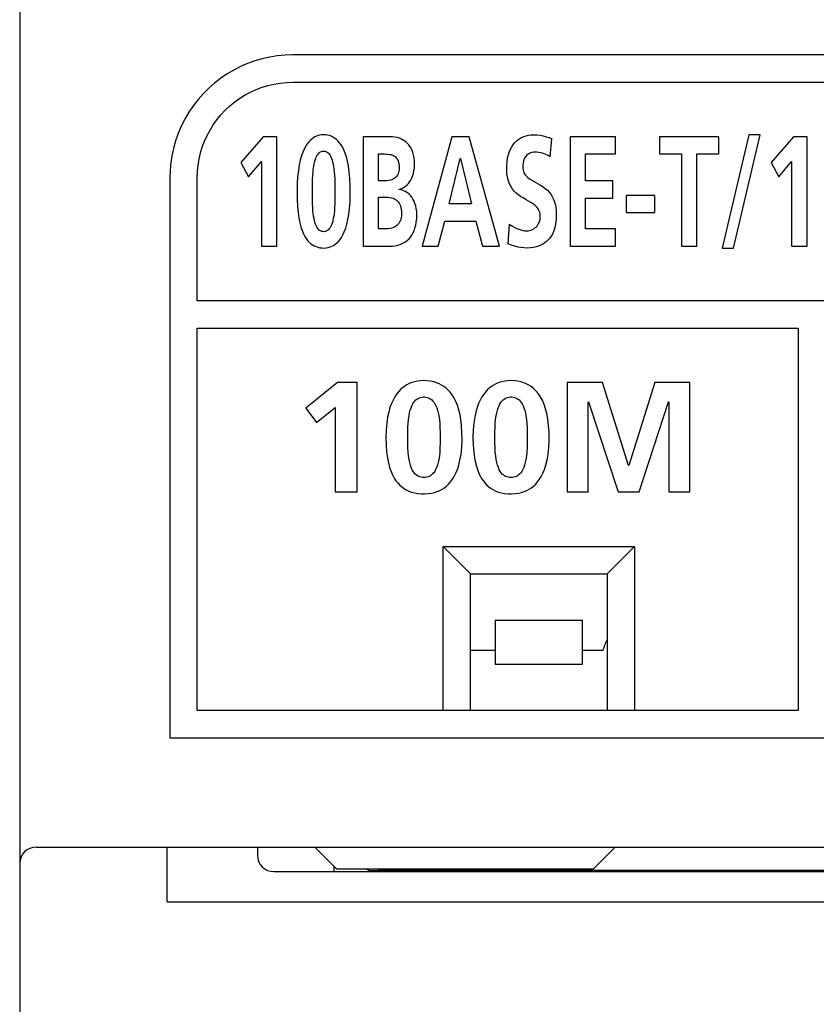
# Model space of a CAD drawing. Extents: x 0 to 819, y 0 to 477.
# Tile 11 of 24: x 630 to 644, y 176 to 194. Entities that reach past the tile are written whole.
import ezdxf

# ---------------------------------------------------------------- set-up
doc = ezdxf.new("R2010")
doc.units = 0
doc.header["$LTSCALE"] = 46.255
doc.layers.get('0').update_dxf_attribs({"linetype": 'CONTINUOUS'})
doc.layers.add('FEAT_ALL', color=7, linetype='CONTINUOUS')

msp = doc.modelspace()

# ---------------------------------------------------------------- linework, layer by layer
at = {"color": 7, "linetype": 'CONTINUOUS'}
for p, q in [((629.793, 213.249), (629.793, 123.311)), ((634.369, 193.772), (634.231, 193.742)), ((634.508, 193.794), (634.369, 193.772)), ((634.65, 193.807), (634.508, 193.794)), ((634.793, 193.812), (634.65, 193.807)), ((653.793, 193.812), (634.793, 193.812)), ((633.836, 193.599), (633.71, 193.535)), ((633.964, 193.655), (633.836, 193.599)), ((634.096, 193.702), (633.964, 193.655)), ((634.231, 193.742), (634.096, 193.702)), ((633.589, 193.463), (633.472, 193.384)), ((633.71, 193.535), (633.589, 193.463)), ((633.36, 193.297), (633.253, 193.202)), ((633.472, 193.384), (633.36, 193.297)), ((634.123, 193.179), (634.229, 193.219)), ((634.229, 193.219), (634.338, 193.252)), ((634.338, 193.252), (634.449, 193.278)), ((634.449, 193.278), (634.562, 193.297)), ((634.562, 193.297), (634.677, 193.308)), ((634.677, 193.308), (634.793, 193.312)), ((634.793, 193.312), (653.793, 193.312)), ((633.152, 193.101), (633.058, 192.995)), ((633.253, 193.202), (633.152, 193.101)), ((633.822, 193.018), (633.919, 193.079)), ((633.919, 193.079), (634.019, 193.132)), ((634.019, 193.132), (634.123, 193.179)), ((632.971, 192.883), (632.891, 192.766)), ((633.058, 192.995), (632.971, 192.883)), ((633.555, 192.799), (633.64, 192.878)), ((633.64, 192.878), (633.729, 192.951)), ((633.729, 192.951), (633.822, 193.018)), ((632.891, 192.766), (632.82, 192.645)), ((633.403, 192.626), (633.476, 192.715)), ((633.476, 192.715), (633.555, 192.799)), ((632.756, 192.52), (632.7, 192.391)), ((632.82, 192.645), (632.756, 192.52)), ((633.276, 192.436), (633.336, 192.533)), ((633.336, 192.533), (633.403, 192.626)), ((632.7, 192.391), (632.653, 192.259)), ((633.175, 192.232), (633.222, 192.335)), ((633.222, 192.335), (633.276, 192.436)), ((635.223, 192.324), (635.194, 192.31)), ((635.254, 192.335), (635.223, 192.324)), ((635.286, 192.342), (635.254, 192.335)), ((635.319, 192.347), (635.286, 192.342)), ((635.355, 192.349), (635.319, 192.347)), ((635.393, 192.347), (635.355, 192.349)), ((635.429, 192.342), (635.393, 192.347)), ((635.463, 192.334), (635.429, 192.342)), ((635.496, 192.322), (635.463, 192.334)), ((635.527, 192.307), (635.496, 192.322)), ((638.981, 192.301), (639.019, 192.318)), ((639.019, 192.318), (639.06, 192.331)), ((639.06, 192.331), (639.103, 192.341)), ((639.103, 192.341), (639.148, 192.347)), ((639.148, 192.347), (639.196, 192.349)), ((639.196, 192.349), (639.26, 192.347)), ((639.26, 192.347), (639.319, 192.34)), ((639.319, 192.34), (639.376, 192.33)), ((639.376, 192.33), (639.431, 192.315)), ((643.138, 192.349), (642.648, 190.277)), ((642.857, 190.277), (643.346, 192.349)), ((643.346, 192.349), (643.138, 192.349)), ((632.653, 192.259), (632.614, 192.124)), ((633.135, 192.126), (633.175, 192.232)), ((634.251, 192.315), (633.841, 191.844)), ((634.5, 192.315), (634.251, 192.315)), ((634.5, 190.312), (634.5, 192.315)), ((635.027, 192.14), (635, 192.089)), ((635.054, 192.182), (635.027, 192.14)), ((635.082, 192.218), (635.054, 192.182)), ((635.109, 192.248), (635.082, 192.218)), ((635.137, 192.272), (635.109, 192.248)), ((635.165, 192.293), (635.137, 192.272)), ((635.194, 192.31), (635.165, 192.293)), ((635.557, 192.289), (635.527, 192.307)), ((635.586, 192.267), (635.557, 192.289)), ((635.615, 192.241), (635.586, 192.267)), ((635.643, 192.21), (635.615, 192.241)), ((635.671, 192.172), (635.643, 192.21)), ((635.698, 192.128), (635.671, 192.172)), ((636.567, 192.315), (636.077, 192.315)), ((636.077, 192.315), (636.077, 190.312)), ((636.615, 192.313), (636.567, 192.315)), ((636.661, 192.307), (636.615, 192.313)), ((636.705, 192.298), (636.661, 192.307)), ((636.745, 192.286), (636.705, 192.298)), ((636.781, 192.271), (636.745, 192.286)), ((636.814, 192.254), (636.781, 192.271)), ((636.842, 192.236), (636.814, 192.254)), ((636.868, 192.216), (636.842, 192.236)), ((636.892, 192.193), (636.868, 192.216)), ((636.915, 192.167), (636.892, 192.193)), ((636.936, 192.137), (636.915, 192.167)), ((636.956, 192.103), (636.936, 192.137)), ((637.705, 192.315), (637.159, 190.312)), ((638.022, 192.315), (637.705, 192.315)), ((638.572, 190.312), (638.022, 192.315)), ((638.798, 192.13), (638.822, 192.168)), ((638.822, 192.168), (638.85, 192.201)), ((638.85, 192.201), (638.879, 192.231)), ((638.879, 192.231), (638.911, 192.258)), ((638.911, 192.258), (638.945, 192.281)), ((638.945, 192.281), (638.981, 192.301)), ((639.431, 192.315), (639.483, 192.298)), ((639.483, 192.298), (639.531, 192.277)), ((639.505, 191.947), (639.531, 192.277)), ((640.696, 192.315), (639.868, 192.315)), ((639.868, 192.315), (639.868, 190.312)), ((640.696, 191.999), (640.696, 192.315)), ((642.59, 192.315), (641.506, 192.315)), ((641.506, 192.315), (641.506, 191.999)), ((642.59, 191.999), (642.59, 192.315)), ((643.955, 192.315), (643.545, 191.844)), ((644.204, 192.315), (643.955, 192.315)), ((644.204, 190.312), (644.204, 192.315)), ((632.583, 191.987), (632.561, 191.847)), ((632.614, 192.124), (632.583, 191.987)), ((633.076, 191.906), (633.102, 192.017)), ((633.102, 192.017), (633.135, 192.126)), ((634.951, 191.963), (634.929, 191.885)), ((634.975, 192.03), (634.951, 191.963)), ((635, 192.089), (634.975, 192.03)), ((635.222, 191.943), (635.234, 191.966)), ((635.234, 191.966), (635.246, 191.987)), ((635.246, 191.987), (635.26, 192.004)), ((635.26, 192.004), (635.273, 192.018)), ((635.273, 192.018), (635.287, 192.029)), ((635.287, 192.029), (635.301, 192.038)), ((635.301, 192.038), (635.315, 192.044)), ((635.315, 192.044), (635.33, 192.048)), ((635.33, 192.048), (635.346, 192.05)), ((635.346, 192.05), (635.362, 192.05)), ((635.362, 192.05), (635.377, 192.048)), ((635.377, 192.048), (635.393, 192.044)), ((635.393, 192.044), (635.408, 192.038)), ((635.408, 192.038), (635.422, 192.03)), ((635.422, 192.03), (635.436, 192.019)), ((635.436, 192.019), (635.45, 192.005)), ((635.45, 192.005), (635.464, 191.989)), ((635.464, 191.989), (635.477, 191.968)), ((635.477, 191.968), (635.489, 191.945)), ((635.724, 192.075), (635.698, 192.128)), ((635.749, 192.014), (635.724, 192.075)), ((635.772, 191.944), (635.749, 192.014)), ((636.358, 191.999), (636.467, 191.999)), ((636.358, 191.505), (636.358, 191.999)), ((636.467, 191.999), (636.504, 191.998)), ((636.504, 191.998), (636.537, 191.996)), ((636.537, 191.996), (636.566, 191.992)), ((636.566, 191.992), (636.592, 191.987)), ((636.592, 191.987), (636.614, 191.979)), ((636.614, 191.979), (636.634, 191.97)), ((636.634, 191.97), (636.653, 191.959)), ((636.653, 191.959), (636.669, 191.946)), ((636.974, 192.066), (636.956, 192.103)), ((636.989, 192.024), (636.974, 192.066)), ((637.001, 191.978), (636.989, 192.024)), ((637.011, 191.925), (637.001, 191.978)), ((638.723, 191.929), (638.738, 191.99)), ((638.738, 191.99), (638.755, 192.043)), ((638.755, 192.043), (638.775, 192.089)), ((638.775, 192.089), (638.798, 192.13)), ((639.06, 191.961), (639.046, 191.942)), ((639.075, 191.977), (639.06, 191.961)), ((639.091, 191.991), (639.075, 191.977)), ((639.11, 192.003), (639.091, 191.991)), ((639.13, 192.013), (639.11, 192.003)), ((639.151, 192.022), (639.13, 192.013)), ((639.174, 192.028), (639.151, 192.022)), ((639.197, 192.032), (639.174, 192.028)), ((639.22, 192.033), (639.197, 192.032)), ((639.258, 192.032), (639.22, 192.033)), ((639.297, 192.027), (639.258, 192.032)), ((639.338, 192.018), (639.297, 192.027)), ((639.38, 192.006), (639.338, 192.018)), ((639.422, 191.99), (639.38, 192.006)), ((639.463, 191.971), (639.422, 191.99)), ((639.505, 191.947), (639.463, 191.971)), ((640.149, 191.999), (640.696, 191.999)), ((640.149, 191.505), (640.149, 191.999)), ((641.506, 191.999), (641.908, 191.999)), ((641.908, 191.999), (641.908, 190.312)), ((642.188, 191.999), (642.59, 191.999)), ((642.188, 190.312), (642.188, 191.999)), ((632.561, 191.847), (632.548, 191.705)), ((633.047, 191.678), (633.058, 191.793)), ((633.058, 191.793), (633.076, 191.906)), ((633.841, 191.844), (633.982, 191.583)), ((633.982, 191.583), (634.219, 191.858)), ((634.219, 191.858), (634.219, 190.312)), ((634.91, 191.797), (634.893, 191.696)), ((634.929, 191.885), (634.91, 191.797)), ((635.174, 191.767), (635.182, 191.81)), ((635.182, 191.81), (635.19, 191.849)), ((635.19, 191.849), (635.2, 191.884)), ((635.2, 191.884), (635.21, 191.915)), ((635.21, 191.915), (635.222, 191.943)), ((635.489, 191.945), (635.501, 191.918)), ((635.501, 191.918), (635.511, 191.886)), ((635.511, 191.886), (635.521, 191.852)), ((635.521, 191.852), (635.53, 191.813)), ((635.53, 191.813), (635.538, 191.769)), ((635.793, 191.864), (635.772, 191.944)), ((635.81, 191.773), (635.793, 191.864)), ((636.669, 191.946), (636.684, 191.931)), ((636.684, 191.931), (636.697, 191.913)), ((636.697, 191.913), (636.709, 191.894)), ((636.709, 191.894), (636.719, 191.871)), ((636.719, 191.871), (636.727, 191.846)), ((636.727, 191.846), (636.733, 191.817)), ((636.733, 191.817), (636.736, 191.785)), ((636.736, 191.785), (636.737, 191.749)), ((637.017, 191.866), (637.011, 191.925)), ((637.016, 191.742), (637.019, 191.801)), ((637.019, 191.801), (637.017, 191.866)), ((637.652, 191.086), (637.856, 191.913)), ((637.856, 191.913), (637.86, 191.913)), ((637.86, 191.913), (638.062, 191.086)), ((638.706, 191.714), (638.707, 191.788)), ((638.707, 191.788), (638.713, 191.861)), ((638.713, 191.861), (638.723, 191.929)), ((639.001, 191.798), (638.999, 191.755)), ((639.006, 191.836), (639.001, 191.798)), ((639.014, 191.869), (639.006, 191.836)), ((639.023, 191.897), (639.014, 191.869)), ((639.034, 191.921), (639.023, 191.897)), ((639.046, 191.942), (639.034, 191.921)), ((643.545, 191.844), (643.685, 191.583)), ((643.685, 191.583), (643.922, 191.858)), ((643.922, 191.858), (643.922, 190.312)), ((632.548, 191.705), (632.543, 191.562)), ((633.043, 191.562), (633.047, 191.678)), ((634.893, 191.696), (634.88, 191.582)), ((635.153, 191.541), (635.157, 191.606)), ((635.157, 191.606), (635.162, 191.665)), ((635.162, 191.665), (635.167, 191.719)), ((635.167, 191.719), (635.174, 191.767)), ((635.538, 191.769), (635.545, 191.721)), ((635.545, 191.721), (635.551, 191.667)), ((635.551, 191.667), (635.556, 191.608)), ((635.556, 191.608), (635.56, 191.543)), ((635.825, 191.669), (635.81, 191.773)), ((635.836, 191.549), (635.825, 191.669)), ((636.707, 191.613), (636.694, 191.594)), ((636.718, 191.634), (636.707, 191.613)), ((636.726, 191.659), (636.718, 191.634)), ((636.732, 191.686), (636.726, 191.659)), ((636.736, 191.716), (636.732, 191.686)), ((636.737, 191.749), (636.736, 191.716)), ((636.985, 191.594), (636.999, 191.639)), ((636.999, 191.639), (637.009, 191.688)), ((637.009, 191.688), (637.016, 191.742)), ((638.71, 191.644), (638.706, 191.714)), ((638.719, 191.582), (638.71, 191.644)), ((638.999, 191.755), (639.001, 191.727)), ((639.001, 191.727), (639.005, 191.701)), ((639.005, 191.701), (639.012, 191.678)), ((639.012, 191.678), (639.021, 191.655)), ((639.021, 191.655), (639.033, 191.633)), ((639.033, 191.633), (639.049, 191.612)), ((639.049, 191.612), (639.069, 191.59)), ((632.543, 191.562), (632.543, 181.312)), ((633.043, 189.312), (633.043, 191.562)), ((634.872, 191.453), (634.869, 191.307)), ((634.88, 191.582), (634.872, 191.453)), ((635.15, 191.392), (635.151, 191.47)), ((635.151, 191.47), (635.153, 191.541)), ((635.56, 191.543), (635.562, 191.471)), ((635.562, 191.471), (635.563, 191.393)), ((635.843, 191.413), (635.836, 191.549)), ((636.473, 191.505), (636.358, 191.505)), ((636.513, 191.507), (636.473, 191.505)), ((636.548, 191.511), (636.513, 191.507)), ((636.578, 191.517), (636.548, 191.511)), ((636.604, 191.526), (636.578, 191.517)), ((636.626, 191.536), (636.604, 191.526)), ((636.646, 191.547), (636.626, 191.536)), ((636.664, 191.561), (636.646, 191.547)), ((636.68, 191.577), (636.664, 191.561)), ((636.694, 191.594), (636.68, 191.577)), ((636.856, 191.41), (636.882, 191.432)), ((636.882, 191.432), (636.907, 191.457)), ((636.907, 191.457), (636.929, 191.486)), ((636.929, 191.486), (636.95, 191.518)), ((636.95, 191.518), (636.969, 191.554)), ((636.969, 191.554), (636.985, 191.594)), ((638.731, 191.528), (638.719, 191.582)), ((638.747, 191.48), (638.731, 191.528)), ((638.765, 191.437), (638.747, 191.48)), ((638.787, 191.396), (638.765, 191.437)), ((639.069, 191.59), (639.094, 191.568)), ((639.094, 191.568), (639.123, 191.546)), ((639.123, 191.546), (639.158, 191.524)), ((639.158, 191.524), (639.196, 191.502)), ((639.196, 191.502), (639.238, 191.479)), ((639.238, 191.479), (639.282, 191.454)), ((639.282, 191.454), (639.327, 191.428)), ((639.327, 191.428), (639.372, 191.399)), ((640.649, 191.505), (640.149, 191.505)), ((640.649, 191.189), (640.649, 191.505)), ((634.869, 191.307), (634.871, 191.166)), ((635.15, 191.307), (635.15, 191.392)), ((635.15, 191.225), (635.15, 191.307)), ((635.563, 191.393), (635.563, 191.307)), ((635.563, 191.307), (635.563, 191.225)), ((635.84, 191.129), (635.844, 191.27)), ((635.844, 191.27), (635.843, 191.413)), ((636.739, 191.353), (636.77, 191.363)), ((636.739, 191.347), (636.739, 191.353)), ((636.772, 191.341), (636.739, 191.347)), ((636.77, 191.363), (636.8, 191.375)), ((636.803, 191.332), (636.772, 191.341)), ((636.8, 191.375), (636.829, 191.391)), ((636.834, 191.32), (636.803, 191.332)), ((636.829, 191.391), (636.856, 191.41)), ((636.863, 191.304), (636.834, 191.32)), ((636.892, 191.285), (636.863, 191.304)), ((636.919, 191.263), (636.892, 191.285)), ((636.944, 191.237), (636.919, 191.263)), ((636.968, 191.207), (636.944, 191.237)), ((638.813, 191.357), (638.787, 191.396)), ((638.844, 191.32), (638.813, 191.357)), ((638.881, 191.283), (638.844, 191.32)), ((638.922, 191.249), (638.881, 191.283)), ((638.968, 191.217), (638.922, 191.249)), ((639.372, 191.399), (639.413, 191.367)), ((639.413, 191.367), (639.451, 191.334)), ((639.451, 191.334), (639.484, 191.299)), ((639.484, 191.299), (639.512, 191.262)), ((639.512, 191.262), (639.537, 191.223)), ((641.42, 191.241), (640.892, 191.241)), ((640.892, 191.241), (640.892, 190.926)), ((641.42, 190.926), (641.42, 191.241)), ((634.871, 191.166), (634.878, 191.039)), ((635.151, 191.15), (635.15, 191.225)), ((635.153, 191.08), (635.151, 191.15)), ((635.156, 191.017), (635.153, 191.08)), ((635.56, 191.08), (635.557, 191.016)), ((635.562, 191.149), (635.56, 191.08)), ((635.563, 191.225), (635.562, 191.149)), ((635.831, 191.002), (635.84, 191.129)), ((636.358, 191.207), (636.491, 191.207)), ((636.358, 190.627), (636.358, 191.207)), ((636.491, 191.207), (636.532, 191.205)), ((636.532, 191.205), (636.569, 191.201)), ((636.569, 191.201), (636.6, 191.195)), ((636.6, 191.195), (636.627, 191.187)), ((636.627, 191.187), (636.651, 191.177)), ((636.651, 191.177), (636.671, 191.166)), ((636.671, 191.166), (636.69, 191.153)), ((636.69, 191.153), (636.707, 191.137)), ((636.707, 191.137), (636.722, 191.12)), ((636.722, 191.12), (636.736, 191.099)), ((636.736, 191.099), (636.749, 191.076)), ((636.749, 191.076), (636.76, 191.05)), ((636.99, 191.174), (636.968, 191.207)), ((637.01, 191.136), (636.99, 191.174)), ((637.027, 191.095), (637.01, 191.136)), ((637.041, 191.049), (637.027, 191.095)), ((638.062, 191.086), (637.652, 191.086)), ((639.017, 191.187), (638.968, 191.217)), ((639.064, 191.16), (639.017, 191.187)), ((639.108, 191.135), (639.064, 191.16)), ((639.148, 191.112), (639.108, 191.135)), ((639.182, 191.089), (639.148, 191.112)), ((639.213, 191.067), (639.182, 191.089)), ((639.239, 191.045), (639.213, 191.067)), ((639.537, 191.223), (639.558, 191.181)), ((639.558, 191.181), (639.576, 191.135)), ((639.576, 191.135), (639.592, 191.083)), ((639.592, 191.083), (639.603, 191.026)), ((640.149, 191.189), (640.649, 191.189)), ((640.149, 190.627), (640.149, 191.189)), ((634.878, 191.039), (634.889, 190.927)), ((634.889, 190.927), (634.903, 190.827)), ((635.161, 190.959), (635.156, 191.017)), ((635.166, 190.907), (635.161, 190.959)), ((635.173, 190.86), (635.166, 190.907)), ((635.547, 190.906), (635.54, 190.859)), ((635.552, 190.959), (635.547, 190.906)), ((635.557, 191.016), (635.552, 190.959)), ((635.801, 190.797), (635.817, 190.893)), ((635.817, 190.893), (635.831, 191.002)), ((636.76, 191.05), (636.768, 191.02)), ((636.768, 191.02), (636.775, 190.987)), ((636.775, 190.987), (636.779, 190.948)), ((636.779, 190.948), (636.78, 190.906)), ((636.78, 190.906), (636.779, 190.867)), ((637.052, 191), (637.041, 191.049)), ((637.059, 190.947), (637.052, 191)), ((637.061, 190.891), (637.059, 190.947)), ((637.059, 190.817), (637.061, 190.891)), ((639.26, 191.022), (639.239, 191.045)), ((639.278, 190.999), (639.26, 191.022)), ((639.292, 190.976), (639.278, 190.999)), ((639.303, 190.952), (639.292, 190.976)), ((639.312, 190.925), (639.303, 190.952)), ((639.317, 190.896), (639.312, 190.925)), ((639.32, 190.866), (639.317, 190.896)), ((639.603, 191.026), (639.611, 190.961)), ((639.611, 190.961), (639.614, 190.89)), ((639.614, 190.89), (639.612, 190.819)), ((640.892, 190.926), (641.42, 190.926)), ((634.903, 190.827), (634.921, 190.739)), ((634.921, 190.739), (634.941, 190.662)), ((635.18, 190.818), (635.173, 190.86)), ((635.188, 190.779), (635.18, 190.818)), ((635.197, 190.745), (635.188, 190.779)), ((635.207, 190.715), (635.197, 190.745)), ((635.218, 190.688), (635.207, 190.715)), ((635.504, 190.714), (635.493, 190.688)), ((635.515, 190.745), (635.504, 190.714)), ((635.524, 190.779), (635.515, 190.745)), ((635.532, 190.817), (635.524, 190.779)), ((635.54, 190.859), (635.532, 190.817)), ((635.759, 190.638), (635.781, 190.712)), ((635.781, 190.712), (635.801, 190.797)), ((636.716, 190.708), (636.698, 190.691)), ((636.732, 190.728), (636.716, 190.708)), ((636.746, 190.75), (636.732, 190.728)), ((636.758, 190.774), (636.746, 190.75)), ((636.767, 190.802), (636.758, 190.774)), ((636.774, 190.832), (636.767, 190.802)), ((636.779, 190.867), (636.774, 190.832)), ((637.042, 190.691), (637.052, 190.75)), ((637.052, 190.75), (637.059, 190.817)), ((637.45, 190.312), (637.572, 190.771)), ((637.572, 190.771), (638.141, 190.771)), ((638.141, 190.771), (638.261, 190.312)), ((638.754, 190.716), (638.728, 190.355)), ((638.754, 190.716), (638.799, 190.684)), ((639.262, 190.68), (639.278, 190.701)), ((639.278, 190.701), (639.291, 190.723)), ((639.291, 190.723), (639.302, 190.747)), ((639.302, 190.747), (639.311, 190.774)), ((639.311, 190.774), (639.317, 190.803)), ((639.317, 190.803), (639.32, 190.834)), ((639.32, 190.834), (639.32, 190.866)), ((639.606, 190.75), (639.595, 190.686)), ((639.612, 190.819), (639.606, 190.75)), ((634.941, 190.662), (634.964, 190.595)), ((634.964, 190.595), (634.988, 190.537)), ((634.988, 190.537), (635.014, 190.488)), ((635.23, 190.665), (635.218, 190.688)), ((635.242, 190.644), (635.23, 190.665)), ((635.255, 190.626), (635.242, 190.644)), ((635.268, 190.612), (635.255, 190.626)), ((635.282, 190.6), (635.268, 190.612)), ((635.296, 190.591), (635.282, 190.6)), ((635.31, 190.584), (635.296, 190.591)), ((635.325, 190.579), (635.31, 190.584)), ((635.34, 190.577), (635.325, 190.579)), ((635.355, 190.576), (635.34, 190.577)), ((635.37, 190.577), (635.355, 190.576)), ((635.385, 190.579), (635.37, 190.577)), ((635.4, 190.584), (635.385, 190.579)), ((635.414, 190.591), (635.4, 190.584)), ((635.428, 190.6), (635.414, 190.591)), ((635.442, 190.611), (635.428, 190.6)), ((635.456, 190.626), (635.442, 190.611)), ((635.469, 190.643), (635.456, 190.626)), ((635.482, 190.664), (635.469, 190.643)), ((635.493, 190.688), (635.482, 190.664)), ((635.681, 190.47), (635.708, 190.517)), ((635.708, 190.517), (635.734, 190.573)), ((635.734, 190.573), (635.759, 190.638)), ((636.491, 190.627), (636.358, 190.627)), ((636.534, 190.629), (636.491, 190.627)), ((636.572, 190.634), (636.534, 190.629)), ((636.604, 190.641), (636.572, 190.634)), ((636.633, 190.651), (636.604, 190.641)), ((636.657, 190.662), (636.633, 190.651)), ((636.679, 190.675), (636.657, 190.662)), ((636.698, 190.691), (636.679, 190.675)), ((636.969, 190.512), (636.991, 190.55)), ((636.991, 190.55), (637.011, 190.592)), ((637.011, 190.592), (637.028, 190.639)), ((637.028, 190.639), (637.042, 190.691)), ((638.799, 190.684), (638.842, 190.658)), ((638.842, 190.658), (638.885, 190.637)), ((638.885, 190.637), (638.926, 190.62)), ((638.926, 190.62), (638.965, 190.607)), ((638.965, 190.607), (639.003, 190.599)), ((639.003, 190.599), (639.038, 190.594)), ((639.038, 190.594), (639.072, 190.593)), ((639.072, 190.593), (639.097, 190.594)), ((639.097, 190.594), (639.124, 190.599)), ((639.124, 190.599), (639.15, 190.606)), ((639.15, 190.606), (639.176, 190.616)), ((639.176, 190.616), (639.201, 190.629)), ((639.201, 190.629), (639.223, 190.644)), ((639.223, 190.644), (639.244, 190.661)), ((639.244, 190.661), (639.262, 190.68)), ((639.542, 190.533), (639.519, 190.493)), ((639.562, 190.577), (639.542, 190.533)), ((639.58, 190.628), (639.562, 190.577)), ((639.595, 190.686), (639.58, 190.628)), ((640.699, 190.627), (640.149, 190.627)), ((640.699, 190.312), (640.699, 190.627)), ((635.014, 190.488), (635.041, 190.445)), ((635.041, 190.445), (635.068, 190.41)), ((635.068, 190.41), (635.096, 190.38)), ((635.096, 190.38), (635.124, 190.355)), ((635.124, 190.355), (635.154, 190.334)), ((635.539, 190.326), (635.569, 190.345)), ((635.569, 190.345), (635.598, 190.369)), ((635.598, 190.369), (635.626, 190.396)), ((635.626, 190.396), (635.654, 190.43)), ((635.654, 190.43), (635.681, 190.47)), ((636.711, 190.33), (636.754, 190.343)), ((636.754, 190.343), (636.794, 190.359)), ((636.794, 190.359), (636.83, 190.378)), ((636.83, 190.378), (636.863, 190.399)), ((636.863, 190.399), (636.892, 190.422)), ((636.892, 190.422), (636.919, 190.448)), ((636.919, 190.448), (636.945, 190.478)), ((636.945, 190.478), (636.969, 190.512)), ((638.796, 190.331), (638.728, 190.355)), ((639.37, 190.348), (639.332, 190.328)), ((639.405, 190.371), (639.37, 190.348)), ((639.437, 190.396), (639.405, 190.371)), ((639.467, 190.425), (639.437, 190.396)), ((639.494, 190.457), (639.467, 190.425)), ((639.519, 190.493), (639.494, 190.457)), ((634.219, 190.312), (634.5, 190.312)), ((635.154, 190.334), (635.184, 190.316)), ((635.184, 190.316), (635.217, 190.302)), ((635.217, 190.302), (635.252, 190.29)), ((635.252, 190.29), (635.288, 190.282)), ((635.288, 190.282), (635.326, 190.278)), ((635.326, 190.278), (635.365, 190.277)), ((635.365, 190.277), (635.403, 190.28)), ((635.403, 190.28), (635.44, 190.286)), ((635.44, 190.286), (635.475, 190.296)), ((635.475, 190.296), (635.508, 190.309)), ((635.508, 190.309), (635.539, 190.326)), ((636.077, 190.312), (636.567, 190.312)), ((636.567, 190.312), (636.616, 190.314)), ((636.616, 190.314), (636.665, 190.32)), ((636.665, 190.32), (636.711, 190.33)), ((637.159, 190.312), (637.45, 190.312)), ((638.261, 190.312), (638.572, 190.312)), ((638.858, 190.31), (638.796, 190.331)), ((638.914, 190.295), (638.858, 190.31)), ((638.968, 190.285), (638.914, 190.295)), ((639.025, 190.279), (638.968, 190.285)), ((639.088, 190.277), (639.025, 190.279)), ((639.145, 190.28), (639.088, 190.277)), ((639.198, 190.286), (639.145, 190.28)), ((639.246, 190.297), (639.198, 190.286)), ((639.291, 190.311), (639.246, 190.297)), ((639.332, 190.328), (639.291, 190.311)), ((639.868, 190.312), (640.699, 190.312)), ((641.908, 190.312), (642.188, 190.312)), ((642.648, 190.277), (642.857, 190.277)), ((643.922, 190.312), (644.204, 190.312)), ((655.543, 189.312), (633.043, 189.312)), ((633.043, 188.812), (644.043, 188.812)), ((633.043, 181.812), (633.043, 188.812)), ((644.043, 188.812), (644.043, 181.812)), ((635.612, 187.814), (635.027, 187.344)), ((635.968, 187.814), (635.612, 187.814)), ((635.968, 185.812), (635.968, 187.814)), ((636.971, 187.814), (636.924, 187.795)), ((637.022, 187.828), (636.971, 187.814)), ((637.075, 187.839), (637.022, 187.828)), ((637.131, 187.846), (637.075, 187.839)), ((637.189, 187.849), (637.131, 187.846)), ((637.253, 187.846), (637.189, 187.849)), ((637.314, 187.839), (637.253, 187.846)), ((637.37, 187.827), (637.314, 187.839)), ((637.422, 187.811), (637.37, 187.827)), ((637.471, 187.792), (637.422, 187.811)), ((638.566, 187.814), (638.519, 187.795)), ((638.616, 187.828), (638.566, 187.814)), ((638.67, 187.839), (638.616, 187.828)), ((638.726, 187.846), (638.67, 187.839)), ((638.784, 187.849), (638.726, 187.846)), ((638.848, 187.846), (638.784, 187.849)), ((638.908, 187.839), (638.848, 187.846)), ((638.964, 187.827), (638.908, 187.839)), ((639.017, 187.811), (638.964, 187.827)), ((639.065, 187.792), (639.017, 187.811)), ((640.458, 187.814), (639.815, 187.814)), ((639.815, 187.814), (639.815, 185.812)), ((640.934, 186.296), (640.458, 187.814)), ((641.417, 187.814), (640.94, 186.296)), ((642.059, 187.814), (641.417, 187.814)), ((642.059, 185.812), (642.059, 187.814)), ((636.727, 187.646), (636.692, 187.602)), ((636.763, 187.685), (636.727, 187.646)), ((636.8, 187.719), (636.763, 187.685)), ((636.839, 187.748), (636.8, 187.719)), ((636.88, 187.773), (636.839, 187.748)), ((636.924, 187.795), (636.88, 187.773)), ((637.516, 187.769), (637.471, 187.792)), ((637.558, 187.743), (637.516, 187.769)), ((637.598, 187.712), (637.558, 187.743)), ((637.636, 187.677), (637.598, 187.712)), ((637.672, 187.636), (637.636, 187.677)), ((637.706, 187.59), (637.672, 187.636)), ((638.322, 187.646), (638.287, 187.602)), ((638.358, 187.685), (638.322, 187.646)), ((638.395, 187.719), (638.358, 187.685)), ((638.434, 187.748), (638.395, 187.719)), ((638.475, 187.773), (638.434, 187.748)), ((638.519, 187.795), (638.475, 187.773)), ((639.111, 187.769), (639.065, 187.792)), ((639.153, 187.743), (639.111, 187.769)), ((639.192, 187.712), (639.153, 187.743)), ((639.23, 187.677), (639.192, 187.712)), ((639.266, 187.636), (639.23, 187.677)), ((639.301, 187.59), (639.266, 187.636)), ((636.627, 187.493), (636.597, 187.429)), ((636.659, 187.551), (636.627, 187.493)), ((636.692, 187.602), (636.659, 187.551)), ((636.988, 187.425), (637.006, 187.453)), ((637.006, 187.453), (637.025, 187.476)), ((637.025, 187.476), (637.044, 187.496)), ((637.044, 187.496), (637.064, 187.512)), ((637.064, 187.512), (637.084, 187.525)), ((637.084, 187.525), (637.106, 187.535)), ((637.106, 187.535), (637.128, 187.542)), ((637.128, 187.542), (637.152, 187.548)), ((637.152, 187.548), (637.177, 187.55)), ((637.177, 187.55), (637.203, 187.55)), ((637.203, 187.55), (637.228, 187.547)), ((637.228, 187.547), (637.252, 187.542)), ((637.252, 187.542), (637.275, 187.535)), ((637.275, 187.535), (637.297, 187.524)), ((637.297, 187.524), (637.318, 187.511)), ((637.318, 187.511), (637.338, 187.495)), ((637.338, 187.495), (637.357, 187.476)), ((637.357, 187.476), (637.376, 187.452)), ((637.376, 187.452), (637.394, 187.424)), ((637.739, 187.538), (637.706, 187.59)), ((637.77, 187.479), (637.739, 187.538)), ((637.798, 187.412), (637.77, 187.479)), ((638.221, 187.493), (638.192, 187.429)), ((638.253, 187.551), (638.221, 187.493)), ((638.287, 187.602), (638.253, 187.551)), ((638.583, 187.425), (638.601, 187.453)), ((638.601, 187.453), (638.619, 187.476)), ((638.619, 187.476), (638.639, 187.496)), ((638.639, 187.496), (638.658, 187.512)), ((638.658, 187.512), (638.679, 187.525)), ((638.679, 187.525), (638.7, 187.535)), ((638.7, 187.535), (638.722, 187.542)), ((638.722, 187.542), (638.746, 187.548)), ((638.746, 187.548), (638.771, 187.55)), ((638.771, 187.55), (638.797, 187.55)), ((638.797, 187.55), (638.823, 187.547)), ((638.823, 187.547), (638.847, 187.542)), ((638.847, 187.542), (638.87, 187.535)), ((638.87, 187.535), (638.892, 187.524)), ((638.892, 187.524), (638.912, 187.511)), ((638.912, 187.511), (638.932, 187.495)), ((638.932, 187.495), (638.952, 187.476)), ((638.952, 187.476), (638.971, 187.452)), ((638.971, 187.452), (638.989, 187.424)), ((639.334, 187.538), (639.301, 187.59)), ((639.365, 187.479), (639.334, 187.538)), ((639.393, 187.412), (639.365, 187.479)), ((640.2, 187.458), (640.205, 187.464)), ((640.2, 185.812), (640.2, 187.458)), ((640.205, 187.464), (640.745, 185.812)), ((641.129, 185.812), (641.669, 187.464)), ((641.669, 187.464), (641.674, 187.464)), ((641.674, 187.464), (641.674, 185.812)), ((635.027, 187.344), (635.228, 187.083)), ((635.228, 187.083), (635.567, 187.358)), ((635.567, 187.358), (635.567, 185.812)), ((636.547, 187.273), (636.527, 187.179)), ((636.57, 187.355), (636.547, 187.273)), ((636.597, 187.429), (636.57, 187.355)), ((636.929, 187.259), (636.942, 187.309)), ((636.942, 187.309), (636.956, 187.353)), ((636.956, 187.353), (636.972, 187.391)), ((636.972, 187.391), (636.988, 187.425)), ((637.394, 187.424), (637.411, 187.391)), ((637.411, 187.391), (637.427, 187.353)), ((637.427, 187.353), (637.441, 187.31)), ((637.441, 187.31), (637.454, 187.26)), ((637.824, 187.336), (637.798, 187.412)), ((637.847, 187.247), (637.824, 187.336)), ((638.141, 187.273), (638.121, 187.179)), ((638.165, 187.355), (638.141, 187.273)), ((638.192, 187.429), (638.165, 187.355)), ((638.524, 187.259), (638.536, 187.309)), ((638.536, 187.309), (638.55, 187.353)), ((638.55, 187.353), (638.566, 187.391)), ((638.566, 187.391), (638.583, 187.425)), ((638.989, 187.424), (639.006, 187.391)), ((639.006, 187.391), (639.021, 187.353)), ((639.021, 187.353), (639.036, 187.31)), ((639.036, 187.31), (639.049, 187.26)), ((639.418, 187.335), (639.393, 187.412)), ((639.441, 187.247), (639.418, 187.335)), ((636.527, 187.179), (636.51, 187.071)), ((636.903, 187.068), (636.91, 187.139)), ((636.91, 187.139), (636.919, 187.203)), ((636.919, 187.203), (636.929, 187.259)), ((637.454, 187.26), (637.465, 187.203)), ((637.465, 187.203), (637.474, 187.139)), ((637.474, 187.139), (637.481, 187.068)), ((637.866, 187.146), (637.847, 187.247)), ((637.88, 187.03), (637.866, 187.146)), ((638.121, 187.179), (638.105, 187.071)), ((638.498, 187.068), (638.504, 187.139)), ((638.504, 187.139), (638.513, 187.203)), ((638.513, 187.203), (638.524, 187.259)), ((639.049, 187.26), (639.059, 187.203)), ((639.059, 187.203), (639.068, 187.139)), ((639.068, 187.139), (639.075, 187.068)), ((639.46, 187.146), (639.441, 187.247)), ((639.474, 187.03), (639.46, 187.146)), ((636.499, 186.948), (636.495, 186.807)), ((636.51, 187.071), (636.499, 186.948)), ((636.897, 186.902), (636.899, 186.989)), ((636.899, 186.989), (636.903, 187.068)), ((637.481, 187.068), (637.485, 186.989)), ((637.485, 186.989), (637.487, 186.902)), ((637.888, 186.899), (637.88, 187.03)), ((638.093, 186.948), (638.089, 186.807)), ((638.105, 187.071), (638.093, 186.948)), ((638.491, 186.902), (638.494, 186.989)), ((638.494, 186.989), (638.498, 187.068)), ((639.075, 187.068), (639.079, 186.989)), ((639.079, 186.989), (639.082, 186.902)), ((639.482, 186.898), (639.474, 187.03)), ((636.495, 186.807), (636.498, 186.668)), ((636.897, 186.807), (636.897, 186.902)), ((636.897, 186.711), (636.897, 186.807)), ((637.487, 186.902), (637.488, 186.807)), ((637.488, 186.807), (637.487, 186.711)), ((637.883, 186.627), (637.889, 186.761)), ((637.889, 186.761), (637.888, 186.899)), ((638.089, 186.807), (638.092, 186.668)), ((638.491, 186.807), (638.491, 186.902)), ((638.491, 186.711), (638.491, 186.807)), ((639.082, 186.902), (639.082, 186.807)), ((639.082, 186.807), (639.082, 186.711)), ((639.477, 186.627), (639.483, 186.76)), ((639.483, 186.76), (639.482, 186.898)), ((636.498, 186.668), (636.507, 186.544)), ((636.899, 186.622), (636.897, 186.711)), ((636.903, 186.542), (636.899, 186.622)), ((637.485, 186.623), (637.481, 186.542)), ((637.487, 186.711), (637.485, 186.623)), ((637.87, 186.504), (637.883, 186.627)), ((638.092, 186.668), (638.102, 186.545)), ((638.494, 186.622), (638.491, 186.711)), ((638.498, 186.542), (638.494, 186.622)), ((639.079, 186.623), (639.075, 186.542)), ((639.082, 186.711), (639.079, 186.623)), ((639.464, 186.504), (639.477, 186.627)), ((636.507, 186.544), (636.522, 186.436)), ((636.522, 186.436), (636.541, 186.342)), ((636.91, 186.47), (636.903, 186.542)), ((636.92, 186.406), (636.91, 186.47)), ((636.931, 186.35), (636.92, 186.406)), ((637.464, 186.407), (637.452, 186.35)), ((637.474, 186.471), (637.464, 186.407)), ((637.481, 186.542), (637.474, 186.471)), ((637.828, 186.303), (637.851, 186.396)), ((637.851, 186.396), (637.87, 186.504)), ((638.102, 186.545), (638.116, 186.436)), ((638.116, 186.436), (638.135, 186.342)), ((638.505, 186.47), (638.498, 186.542)), ((638.514, 186.406), (638.505, 186.47)), ((638.526, 186.35), (638.514, 186.406)), ((639.059, 186.407), (639.047, 186.35)), ((639.068, 186.471), (639.059, 186.407)), ((639.075, 186.542), (639.068, 186.471)), ((639.423, 186.303), (639.446, 186.396)), ((639.446, 186.396), (639.464, 186.504)), ((636.541, 186.342), (636.563, 186.259)), ((636.563, 186.259), (636.589, 186.186)), ((636.945, 186.3), (636.931, 186.35)), ((636.96, 186.257), (636.945, 186.3)), ((636.977, 186.219), (636.96, 186.257)), ((636.995, 186.188), (636.977, 186.219)), ((637.406, 186.22), (637.388, 186.189)), ((637.423, 186.257), (637.406, 186.22)), ((637.439, 186.301), (637.423, 186.257)), ((637.452, 186.35), (637.439, 186.301)), ((637.775, 186.155), (637.803, 186.223)), ((637.803, 186.223), (637.828, 186.303)), ((638.135, 186.342), (638.157, 186.259)), ((638.157, 186.259), (638.183, 186.187)), ((638.539, 186.3), (638.526, 186.35)), ((638.555, 186.257), (638.539, 186.3)), ((638.571, 186.219), (638.555, 186.257)), ((638.589, 186.188), (638.571, 186.219)), ((639.001, 186.22), (638.983, 186.189)), ((639.018, 186.257), (639.001, 186.22)), ((639.033, 186.301), (639.018, 186.257)), ((639.047, 186.35), (639.033, 186.301)), ((639.369, 186.155), (639.397, 186.223)), ((639.397, 186.223), (639.423, 186.303)), ((640.94, 186.296), (640.934, 186.296)), ((636.589, 186.186), (636.617, 186.123)), ((636.617, 186.123), (636.647, 186.067)), ((636.647, 186.067), (636.679, 186.018)), ((636.679, 186.018), (636.713, 185.976)), ((637.013, 186.162), (636.995, 186.188)), ((637.032, 186.14), (637.013, 186.162)), ((637.051, 186.123), (637.032, 186.14)), ((637.072, 186.108), (637.051, 186.123)), ((637.093, 186.096), (637.072, 186.108)), ((637.115, 186.087), (637.093, 186.096)), ((637.138, 186.081), (637.115, 186.087)), ((637.163, 186.077), (637.138, 186.081)), ((637.189, 186.076), (637.163, 186.077)), ((637.217, 186.077), (637.189, 186.076)), ((637.242, 186.081), (637.217, 186.077)), ((637.266, 186.088), (637.242, 186.081)), ((637.289, 186.097), (637.266, 186.088)), ((637.31, 186.108), (637.289, 186.097)), ((637.331, 186.123), (637.31, 186.108)), ((637.351, 186.141), (637.331, 186.123)), ((637.37, 186.163), (637.351, 186.141)), ((637.388, 186.189), (637.37, 186.163)), ((637.679, 185.996), (637.713, 186.043)), ((637.713, 186.043), (637.745, 186.095)), ((637.745, 186.095), (637.775, 186.155)), ((638.183, 186.187), (638.211, 186.123)), ((638.211, 186.123), (638.241, 186.067)), ((638.241, 186.067), (638.273, 186.019)), ((638.273, 186.019), (638.307, 185.976)), ((638.607, 186.162), (638.589, 186.188)), ((638.626, 186.14), (638.607, 186.162)), ((638.646, 186.123), (638.626, 186.14)), ((638.666, 186.108), (638.646, 186.123)), ((638.687, 186.096), (638.666, 186.108)), ((638.709, 186.087), (638.687, 186.096)), ((638.732, 186.081), (638.709, 186.087)), ((638.757, 186.077), (638.732, 186.081)), ((638.784, 186.076), (638.757, 186.077)), ((638.811, 186.077), (638.784, 186.076)), ((638.837, 186.081), (638.811, 186.077)), ((638.86, 186.088), (638.837, 186.081)), ((638.883, 186.097), (638.86, 186.088)), ((638.904, 186.108), (638.883, 186.097)), ((638.925, 186.123), (638.904, 186.108)), ((638.945, 186.141), (638.925, 186.123)), ((638.964, 186.163), (638.945, 186.141)), ((638.983, 186.189), (638.964, 186.163)), ((639.273, 185.996), (639.307, 186.043)), ((639.307, 186.043), (639.339, 186.095)), ((639.339, 186.095), (639.369, 186.155)), ((636.713, 185.976), (636.749, 185.938)), ((636.749, 185.938), (636.787, 185.904)), ((636.787, 185.904), (636.827, 185.875)), ((636.827, 185.875), (636.869, 185.85)), ((636.869, 185.85), (636.914, 185.828)), ((636.914, 185.828), (636.963, 185.81)), ((637.433, 185.818), (637.481, 185.838)), ((637.481, 185.838), (637.525, 185.862)), ((637.525, 185.862), (637.567, 185.889)), ((637.567, 185.889), (637.606, 185.92)), ((637.606, 185.92), (637.643, 185.956)), ((637.643, 185.956), (637.679, 185.996)), ((638.307, 185.976), (638.343, 185.938)), ((638.343, 185.938), (638.381, 185.905)), ((638.381, 185.905), (638.421, 185.875)), ((638.421, 185.875), (638.463, 185.85)), ((638.463, 185.85), (638.508, 185.829)), ((638.508, 185.829), (638.557, 185.81)), ((639.028, 185.818), (639.075, 185.838)), ((639.075, 185.838), (639.119, 185.861)), ((639.119, 185.861), (639.161, 185.889)), ((639.161, 185.889), (639.2, 185.92)), ((639.2, 185.92), (639.237, 185.956)), ((639.237, 185.956), (639.273, 185.996)), ((635.567, 185.812), (635.968, 185.812)), ((636.963, 185.81), (637.017, 185.796)), ((637.017, 185.796), (637.075, 185.785)), ((637.075, 185.785), (637.138, 185.779)), ((637.138, 185.779), (637.203, 185.777)), ((637.203, 185.777), (637.267, 185.781)), ((637.267, 185.781), (637.328, 185.789)), ((637.328, 185.789), (637.383, 185.802)), ((637.383, 185.802), (637.433, 185.818)), ((638.557, 185.81), (638.61, 185.796)), ((638.61, 185.796), (638.669, 185.785)), ((638.669, 185.785), (638.732, 185.779)), ((638.732, 185.779), (638.797, 185.777)), ((638.797, 185.777), (638.862, 185.781)), ((638.862, 185.781), (638.922, 185.789)), ((638.922, 185.789), (638.977, 185.801)), ((638.977, 185.801), (639.028, 185.818)), ((639.815, 185.812), (640.2, 185.812)), ((640.745, 185.812), (641.129, 185.812)), ((641.674, 185.812), (642.059, 185.812)), ((637.543, 184.811), (641.043, 184.811)), ((638.043, 184.311), (637.543, 184.811)), ((637.543, 181.812), (637.543, 184.811)), ((640.543, 184.311), (641.043, 184.811)), ((641.043, 184.811), (641.043, 181.812)), ((638.043, 184.311), (640.543, 184.311)), ((638.043, 181.811), (638.043, 184.311)), ((640.543, 184.311), (640.543, 181.811)), ((640.093, 183.461), (638.493, 183.461)), ((638.493, 183.461), (638.493, 182.661)), ((640.093, 182.661), (640.093, 183.461)), ((638.493, 182.911), (638.043, 182.911)), ((640.464, 182.911), (640.093, 182.911)), ((638.493, 182.661), (640.093, 182.661)), ((637.843, 181.812), (633.043, 181.812)), ((640.743, 181.811), (637.843, 181.811)), ((644.043, 181.812), (640.743, 181.812)), ((632.543, 181.312), (656.043, 181.312)), ((630.093, 179.311), (763.493, 179.311)), ((632.493, 178.311), (632.493, 179.311)), ((634.143, 179.311), (634.143, 179.161)), ((635.193, 179.311), (635.593, 178.911)), ((640.293, 178.911), (640.693, 179.311)), ((634.443, 178.861), (654.443, 178.861)), ((635.543, 178.961), (635.543, 178.861)), ((635.593, 178.911), (640.293, 178.911)), ((636.243, 178.881), (636.358, 178.881)), ((636.358, 178.911), (636.358, 178.881)), ((632.493, 178.311), (656.093, 178.311))]:
    msp.add_line(p, q, dxfattribs=at)
for centre, radius, start, end in [((643.293, 181.911), 3, 156.467, 160.5288), ((630.093, 179.011), 0.3, 90, 180), ((634.443, 179.161), 0.3, 180, 270), ((636.243, 179.131), 0.25, 242.0329, 270)]:
    msp.add_arc(centre, radius, start, end, dxfattribs=at)
at = {"layer": 'FEAT_ALL', "color": 7, "linetype": 'CONTINUOUS'}
msp.add_line((652.228, 178.881), (636.358, 178.881), dxfattribs=at)

doc.saveas('drawing.dxf')
